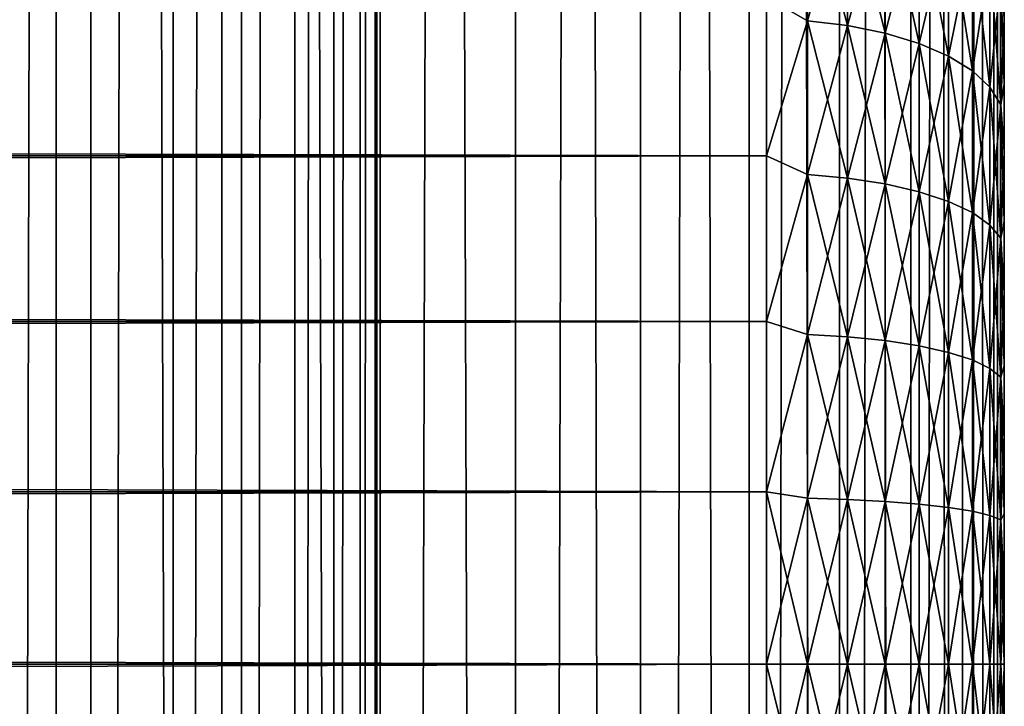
# Model space of a CAD drawing. Extents: x -265 to 265, y 0 to 427.
# Tile 213 of 256: x 257 to 265, y 147 to 153. Entities that reach past the tile are written whole.
import ezdxf

# ---------------------------------------------------------------- set-up
doc = ezdxf.new("R2010")
doc.units = 0
doc.header["$LTSCALE"] = 65.185185
for name, color, linetype in [('17', 7, 'CONTINUOUS'), ('19', 7, 'CONTINUOUS'), ('20', 7, 'CONTINUOUS'), ('23', 7, 'CONTINUOUS'), ('24', 7, 'CONTINUOUS'), ('71', 7, 'CONTINUOUS'), ('72', 7, 'CONTINUOUS')]:
    doc.layers.add(name, color=color, linetype=linetype)

msp = doc.modelspace()

# ---------------------------------------------------------------- linework, layer by layer
at = {"layer": '17', "color": 7, "linetype": 'CONTINUOUS'}
for points in [[(265, 152.932, 36.4857), (265, 152.3795, 36.7973), (265, 152.932, 18.5143), (265, 152.932, 36.4857)], [(265, 152.932, 18.5143), (265, 152.3795, 36.7973), (265, 152.3795, 18.2027), (265, 152.932, 18.5143)], [(265, 152.3795, 36.7973), (265, 151.8093, 37.075), (265, 152.3795, 18.2027), (265, 152.3795, 36.7973)], [(265, 152.3795, 18.2027), (265, 151.8093, 37.075), (265, 151.8093, 17.925), (265, 152.3795, 18.2027)], [(265, 151.8093, 37.075), (265, 151.2233, 37.3177), (265, 151.8093, 17.925), (265, 151.8093, 37.075)], [(265, 151.8093, 17.925), (265, 151.2233, 37.3177), (265, 151.2233, 17.6823), (265, 151.8093, 17.925)], [(265, 151.2233, 37.3177), (265, 150.6237, 37.5246), (265, 151.2233, 17.6823), (265, 151.2233, 37.3177)], [(265, 151.2233, 17.6823), (265, 150.6237, 37.5246), (265, 150.6237, 17.4754), (265, 151.2233, 17.6823)], [(265, 150.6237, 37.5246), (265, 150.0127, 37.6949), (265, 150.6237, 17.4754), (265, 150.6237, 37.5246)], [(265, 150.6237, 17.4754), (265, 150.0127, 37.6949), (265, 150.0127, 17.3051), (265, 150.6237, 17.4754)], [(265, 150.0127, 37.6949), (265, 149.3926, 37.828), (265, 150.0127, 17.3051), (265, 150.0127, 37.6949)], [(265, 150.0127, 17.3051), (265, 149.3926, 37.828), (265, 149.3926, 17.172), (265, 150.0127, 17.3051)], [(265, 149.3926, 37.828), (265, 148.7655, 37.9235), (265, 149.3926, 17.172), (265, 149.3926, 37.828)], [(265, 149.3926, 17.172), (265, 148.7655, 37.9235), (265, 148.7655, 17.0765), (265, 149.3926, 17.172)], [(265, 148.7655, 37.9235), (265, 148.1339, 37.9808), (265, 148.7655, 17.0765), (265, 148.7655, 37.9235)], [(265, 148.7655, 17.0765), (265, 148.1339, 37.9808), (265, 148.1339, 17.0192), (265, 148.7655, 17.0765)], [(265, 148.1339, 37.9808), (265, 147.5, 38), (265, 148.1339, 17.0192), (265, 148.1339, 37.9808)], [(265, 148.1339, 17.0192), (265, 147.5, 38), (265, 147.5, 17), (265, 148.1339, 17.0192)], [(265, 147.5, 17), (265, 147.5, 38), (265, 146.8661, 37.9808), (265, 147.5, 17)], [(265, 146.8661, 17.0192), (265, 147.5, 17), (265, 146.8661, 37.9808), (265, 146.8661, 17.0192)]]:
    msp.add_3dface(points, dxfattribs=at)
at = {"layer": '19', "color": 7, "linetype": 'CONTINUOUS'}
for points in [[(-263, 153.11, 38.6704), (-263, 151.7753, 39.2462), (263, 153.11, 38.6704), (-263, 153.11, 38.6704)], [(263, 153.11, 38.6704), (-263, 151.7753, 39.2462), (263, 151.7753, 39.2462), (263, 153.11, 38.6704)], [(-263, 151.7753, 15.7538), (-263, 153.11, 16.3296), (263, 151.7753, 15.7538), (-263, 151.7753, 15.7538)], [(263, 151.7753, 15.7538), (-263, 153.11, 16.3296), (263, 153.11, 16.3296), (263, 151.7753, 15.7538)], [(-263, 151.7753, 39.2462), (-263, 150.3827, 39.6631), (263, 151.7753, 39.2462), (-263, 151.7753, 39.2462)], [(263, 151.7753, 39.2462), (-263, 150.3827, 39.6631), (263, 150.3827, 39.6631), (263, 151.7753, 39.2462)], [(-263, 150.3827, 15.3369), (-263, 151.7753, 15.7538), (263, 150.3827, 15.3369), (-263, 150.3827, 15.3369)], [(263, 150.3827, 15.3369), (-263, 151.7753, 15.7538), (263, 151.7753, 15.7538), (263, 150.3827, 15.3369)], [(-263, 150.3827, 39.6631), (-263, 148.9512, 39.9155), (263, 150.3827, 39.6631), (-263, 150.3827, 39.6631)], [(263, 150.3827, 39.6631), (-263, 148.9512, 39.9155), (263, 148.9512, 39.9155), (263, 150.3827, 39.6631)], [(-263, 148.9512, 15.0845), (-263, 150.3827, 15.3369), (263, 148.9512, 15.0845), (-263, 148.9512, 15.0845)], [(263, 148.9512, 15.0845), (-263, 150.3827, 15.3369), (263, 150.3827, 15.3369), (263, 148.9512, 15.0845)], [(-263, 148.9512, 39.9155), (-263, 147.5, 40), (263, 148.9512, 39.9155), (-263, 148.9512, 39.9155)], [(263, 148.9512, 39.9155), (-263, 147.5, 40), (263, 147.5, 40), (263, 148.9512, 39.9155)], [(-263, 147.5, 15), (-263, 148.9512, 15.0845), (263, 147.5, 15), (-263, 147.5, 15)], [(263, 147.5, 15), (-263, 148.9512, 15.0845), (263, 148.9512, 15.0845), (263, 147.5, 15)]]:
    msp.add_3dface(points, dxfattribs=at)
at = {"layer": '20', "color": 7, "linetype": 'CONTINUOUS'}
for points in [[(263, 147.5, 40), (-263, 147.5, 40), (-263, 146.0488, 39.9155), (263, 147.5, 40)], [(-263, 147.5, 15), (263, 147.5, 15), (263, 146.0488, 15.0845), (-263, 147.5, 15)], [(-263, 146.0488, 15.0845), (-263, 147.5, 15), (263, 146.0488, 15.0845), (-263, 146.0488, 15.0845)], [(263, 147.5, 40), (-263, 146.0488, 39.9155), (263, 146.0488, 39.9155), (263, 147.5, 40)]]:
    msp.add_3dface(points, dxfattribs=at)
at = {"layer": '23', "color": 7, "linetype": 'CONTINUOUS'}
for points in [[(263, 153.11, 16.3296), (263.3449, 154.1345, 16.9413), (263.3449, 152.9105, 16.2649), (263, 153.11, 16.3296)], [(263, 153.11, 38.6704), (263.3449, 152.9105, 38.7351), (263.3449, 154.1345, 38.0587), (263, 153.11, 38.6704)], [(263.3449, 152.9105, 38.7351), (263.6821, 154.0866, 37.9825), (263.3449, 154.1345, 38.0587), (263.3449, 152.9105, 38.7351)], [(263.6821, 154.0866, 17.0175), (263.6821, 152.8715, 16.3459), (263.3449, 154.1345, 16.9413), (263.6821, 154.0866, 17.0175)], [(263.3449, 154.1345, 16.9413), (263.6821, 152.8715, 16.3459), (263.3449, 152.9105, 16.2649), (263.3449, 154.1345, 16.9413)], [(263.6821, 152.8715, 38.6541), (263.6821, 154.0866, 37.9825), (263.3449, 152.9105, 38.7351), (263.6821, 152.8715, 38.6541)], [(263.6821, 152.8715, 38.6541), (263.9985, 154.0083, 37.8579), (263.6821, 154.0866, 37.9825), (263.6821, 152.8715, 38.6541)], [(263.9985, 154.0083, 17.1421), (263.9985, 152.8077, 16.4785), (263.6821, 154.0866, 17.0175), (263.9985, 154.0083, 17.1421)], [(263.6821, 154.0866, 17.0175), (263.9985, 152.8077, 16.4785), (263.6821, 152.8715, 16.3459), (263.6821, 154.0866, 17.0175)], [(263.9985, 152.8077, 38.5215), (263.9985, 154.0083, 37.8579), (263.6821, 152.8715, 38.6541), (263.9985, 152.8077, 38.5215)], [(263.9985, 152.8077, 38.5215), (264.2845, 153.9019, 37.6886), (263.9985, 154.0083, 37.8579), (263.9985, 152.8077, 38.5215)], [(264.2845, 153.9019, 17.3114), (264.2845, 152.7209, 16.6587), (263.9985, 154.0083, 17.1421), (264.2845, 153.9019, 17.3114)], [(263.9985, 154.0083, 17.1421), (264.2845, 152.7209, 16.6587), (263.9985, 152.8077, 16.4785), (263.9985, 154.0083, 17.1421)], [(264.2845, 152.7209, 38.3413), (264.2845, 153.9019, 37.6886), (263.9985, 152.8077, 38.5215), (264.2845, 152.7209, 38.3413)], [(264.2845, 152.7209, 38.3413), (264.5314, 153.7707, 37.4798), (264.2845, 153.9019, 37.6886), (264.2845, 152.7209, 38.3413)], [(264.5314, 153.7707, 17.5202), (264.5314, 152.6139, 16.8808), (264.2845, 153.9019, 17.3114), (264.5314, 153.7707, 17.5202)], [(264.2845, 153.9019, 17.3114), (264.5314, 152.6139, 16.8808), (264.2845, 152.7209, 16.6587), (264.2845, 153.9019, 17.3114)], [(264.5314, 152.6139, 38.1192), (264.5314, 153.7707, 37.4798), (264.2845, 152.7209, 38.3413), (264.5314, 152.6139, 38.1192)], [(264.5314, 152.6139, 38.1192), (264.7317, 153.6187, 37.2378), (264.5314, 153.7707, 37.4798), (264.5314, 152.6139, 38.1192)], [(264.7317, 153.6187, 17.7622), (264.7317, 152.4899, 17.1383), (264.5314, 153.7707, 17.5202), (264.7317, 153.6187, 17.7622)], [(264.5314, 153.7707, 17.5202), (264.7317, 152.4899, 17.1383), (264.5314, 152.6139, 16.8808), (264.5314, 153.7707, 17.5202)], [(264.7317, 152.4899, 37.8617), (264.7317, 153.6187, 37.2378), (264.5314, 152.6139, 38.1192), (264.7317, 152.4899, 37.8617)], [(264.7317, 152.4899, 37.8617), (264.8793, 153.4504, 36.9701), (264.7317, 153.6187, 37.2378), (264.7317, 152.4899, 37.8617)], [(264.8793, 153.4504, 18.0299), (264.8793, 152.3527, 17.4232), (264.7317, 153.6187, 17.7622), (264.8793, 153.4504, 18.0299)], [(264.7317, 153.6187, 17.7622), (264.8793, 152.3527, 17.4232), (264.7317, 152.4899, 17.1383), (264.7317, 153.6187, 17.7622)], [(264.8793, 152.3527, 37.5768), (264.8793, 153.4504, 36.9701), (264.7317, 152.4899, 37.8617), (264.8793, 152.3527, 37.5768)], [(264.8793, 152.3527, 37.5768), (264.9696, 153.2711, 36.6847), (264.8793, 153.4504, 36.9701), (264.8793, 152.3527, 37.5768)], [(264.9696, 153.2711, 18.3153), (264.9696, 152.2065, 17.7269), (264.8793, 153.4504, 18.0299), (264.9696, 153.2711, 18.3153)], [(264.8793, 153.4504, 18.0299), (264.9696, 152.2065, 17.7269), (264.8793, 152.3527, 17.4232), (264.8793, 153.4504, 18.0299)], [(264.9696, 152.2065, 37.2731), (264.9696, 153.2711, 36.6847), (264.8793, 152.3527, 37.5768), (264.9696, 152.2065, 37.2731)], [(264.9696, 152.2065, 37.2731), (265, 152.932, 36.4857), (264.9696, 153.2711, 36.6847), (264.9696, 152.2065, 37.2731)], [(265, 152.932, 18.5143), (265, 152.3795, 18.2027), (264.9696, 153.2711, 18.3153), (265, 152.932, 18.5143)], [(264.9696, 153.2711, 18.3153), (265, 152.3795, 18.2027), (264.9696, 152.2065, 17.7269), (264.9696, 153.2711, 18.3153)], [(263, 151.7753, 15.7538), (263, 153.11, 16.3296), (263.3449, 152.9105, 16.2649), (263, 151.7753, 15.7538)], [(263, 153.11, 38.6704), (263, 151.7753, 39.2462), (263.3449, 152.9105, 38.7351), (263, 153.11, 38.6704)], [(263, 151.7753, 15.7538), (263.3449, 152.9105, 16.2649), (263.3449, 151.6186, 15.7297), (263, 151.7753, 15.7538)], [(263, 151.7753, 39.2462), (263.3449, 151.6186, 39.2703), (263.3449, 152.9105, 38.7351), (263, 151.7753, 39.2462)], [(263.3449, 151.6186, 39.2703), (263.6821, 152.8715, 38.6541), (263.3449, 152.9105, 38.7351), (263.3449, 151.6186, 39.2703)], [(263.6821, 152.8715, 16.3459), (263.6821, 151.5889, 15.8146), (263.3449, 152.9105, 16.2649), (263.6821, 152.8715, 16.3459)], [(263.3449, 152.9105, 16.2649), (263.6821, 151.5889, 15.8146), (263.3449, 151.6186, 15.7297), (263.3449, 152.9105, 16.2649)], [(265, 152.3795, 36.7973), (265, 152.932, 36.4857), (264.9696, 152.2065, 37.2731), (265, 152.3795, 36.7973)], [(263.6821, 151.5889, 39.1854), (263.6821, 152.8715, 38.6541), (263.3449, 151.6186, 39.2703), (263.6821, 151.5889, 39.1854)], [(263.6821, 151.5889, 39.1854), (263.9985, 152.8077, 38.5215), (263.6821, 152.8715, 38.6541), (263.6821, 151.5889, 39.1854)], [(263.9985, 152.8077, 16.4785), (263.9985, 151.5403, 15.9535), (263.6821, 152.8715, 16.3459), (263.9985, 152.8077, 16.4785)], [(263.6821, 152.8715, 16.3459), (263.9985, 151.5403, 15.9535), (263.6821, 151.5889, 15.8146), (263.6821, 152.8715, 16.3459)], [(263.9985, 151.5403, 39.0465), (263.9985, 152.8077, 38.5215), (263.6821, 151.5889, 39.1854), (263.9985, 151.5403, 39.0465)], [(263.9985, 151.5403, 39.0465), (264.2845, 152.7209, 38.3413), (263.9985, 152.8077, 38.5215), (263.9985, 151.5403, 39.0465)], [(264.2845, 152.7209, 16.6587), (264.2845, 151.4742, 16.1423), (263.9985, 152.8077, 16.4785), (264.2845, 152.7209, 16.6587)], [(263.9985, 152.8077, 16.4785), (264.2845, 151.4742, 16.1423), (263.9985, 151.5403, 15.9535), (263.9985, 152.8077, 16.4785)], [(264.2845, 151.4742, 38.8577), (264.2845, 152.7209, 38.3413), (263.9985, 151.5403, 39.0465), (264.2845, 151.4742, 38.8577)], [(264.2845, 151.4742, 38.8577), (264.5314, 152.6139, 38.1192), (264.2845, 152.7209, 38.3413), (264.2845, 151.4742, 38.8577)], [(264.5314, 152.6139, 16.8808), (264.5314, 151.3928, 16.375), (264.2845, 152.7209, 16.6587), (264.5314, 152.6139, 16.8808)], [(264.2845, 152.7209, 16.6587), (264.5314, 151.3928, 16.375), (264.2845, 151.4742, 16.1423), (264.2845, 152.7209, 16.6587)], [(264.5314, 151.3928, 38.625), (264.5314, 152.6139, 38.1192), (264.2845, 151.4742, 38.8577), (264.5314, 151.3928, 38.625)], [(264.5314, 151.3928, 38.625), (264.7317, 152.4899, 37.8617), (264.5314, 152.6139, 38.1192), (264.5314, 151.3928, 38.625)], [(264.7317, 152.4899, 17.1383), (264.7317, 151.2984, 16.6448), (264.5314, 152.6139, 16.8808), (264.7317, 152.4899, 17.1383)], [(264.5314, 152.6139, 16.8808), (264.7317, 151.2984, 16.6448), (264.5314, 151.3928, 16.375), (264.5314, 152.6139, 16.8808)], [(264.7317, 151.2984, 38.3552), (264.7317, 152.4899, 37.8617), (264.5314, 151.3928, 38.625), (264.7317, 151.2984, 38.3552)], [(264.7317, 151.2984, 38.3552), (264.8793, 152.3527, 37.5768), (264.7317, 152.4899, 37.8617), (264.7317, 151.2984, 38.3552)], [(264.8793, 152.3527, 17.4232), (264.8793, 151.194, 16.9433), (264.7317, 152.4899, 17.1383), (264.8793, 152.3527, 17.4232)], [(264.7317, 152.4899, 17.1383), (264.8793, 151.194, 16.9433), (264.7317, 151.2984, 16.6448), (264.7317, 152.4899, 17.1383)], [(265, 151.8093, 37.075), (265, 152.3795, 36.7973), (264.9696, 152.2065, 37.2731), (265, 151.8093, 37.075)], [(265, 152.3795, 18.2027), (265, 151.8093, 17.925), (264.9696, 152.2065, 17.7269), (265, 152.3795, 18.2027)], [(264.8793, 151.194, 38.0567), (264.8793, 152.3527, 37.5768), (264.7317, 151.2984, 38.3552), (264.8793, 151.194, 38.0567)], [(264.8793, 151.194, 38.0567), (264.9696, 152.2065, 37.2731), (264.8793, 152.3527, 37.5768), (264.8793, 151.194, 38.0567)], [(264.9696, 152.2065, 17.7269), (264.9696, 151.0826, 17.2614), (264.8793, 152.3527, 17.4232), (264.9696, 152.2065, 17.7269)], [(264.8793, 152.3527, 17.4232), (264.9696, 151.0826, 17.2614), (264.8793, 151.194, 16.9433), (264.8793, 152.3527, 17.4232)], [(264.9696, 151.0826, 37.7386), (264.9696, 152.2065, 37.2731), (264.8793, 151.194, 38.0567), (264.9696, 151.0826, 37.7386)], [(264.9696, 151.0826, 37.7386), (265, 151.8093, 37.075), (264.9696, 152.2065, 37.2731), (264.9696, 151.0826, 37.7386)], [(265, 151.8093, 17.925), (265, 151.2233, 17.6823), (264.9696, 152.2065, 17.7269), (265, 151.8093, 17.925)], [(264.9696, 152.2065, 17.7269), (265, 151.2233, 17.6823), (264.9696, 151.0826, 17.2614), (264.9696, 152.2065, 17.7269)], [(265, 151.2233, 37.3177), (265, 151.8093, 37.075), (264.9696, 151.0826, 37.7386), (265, 151.2233, 37.3177)], [(263, 150.3827, 15.3369), (263, 151.7753, 15.7538), (263.3449, 151.6186, 15.7297), (263, 150.3827, 15.3369)], [(263, 151.7753, 39.2462), (263, 150.3827, 39.6631), (263.3449, 151.6186, 39.2703), (263, 151.7753, 39.2462)], [(263, 150.3827, 15.3369), (263.3449, 151.6186, 15.7297), (263.3449, 150.2748, 15.3426), (263, 150.3827, 15.3369)], [(263, 150.3827, 39.6631), (263.3449, 150.2748, 39.6574), (263.3449, 151.6186, 39.2703), (263, 150.3827, 39.6631)], [(263.3449, 150.2748, 39.6574), (263.6821, 151.5889, 39.1854), (263.3449, 151.6186, 39.2703), (263.3449, 150.2748, 39.6574)], [(263.6821, 151.5889, 15.8146), (263.6821, 150.2548, 15.4303), (263.3449, 151.6186, 15.7297), (263.6821, 151.5889, 15.8146)], [(263.3449, 151.6186, 15.7297), (263.6821, 150.2548, 15.4303), (263.3449, 150.2748, 15.3426), (263.3449, 151.6186, 15.7297)], [(263.6821, 150.2548, 39.5697), (263.6821, 151.5889, 39.1854), (263.3449, 150.2748, 39.6574), (263.6821, 150.2548, 39.5697)], [(263.6821, 150.2548, 39.5697), (263.9985, 151.5403, 39.0465), (263.6821, 151.5889, 39.1854), (263.6821, 150.2548, 39.5697)], [(263.9985, 151.5403, 15.9535), (263.9985, 150.2221, 15.5738), (263.6821, 151.5889, 15.8146), (263.9985, 151.5403, 15.9535)], [(263.6821, 151.5889, 15.8146), (263.9985, 150.2221, 15.5738), (263.6821, 150.2548, 15.4303), (263.6821, 151.5889, 15.8146)], [(263.9985, 150.2221, 39.4262), (263.9985, 151.5403, 39.0465), (263.6821, 150.2548, 39.5697), (263.9985, 150.2221, 39.4262)], [(263.9985, 150.2221, 39.4262), (264.2845, 151.4742, 38.8577), (263.9985, 151.5403, 39.0465), (263.9985, 150.2221, 39.4262)], [(264.2845, 151.4742, 16.1423), (264.2845, 150.1776, 15.7687), (263.9985, 151.5403, 15.9535), (264.2845, 151.4742, 16.1423)], [(263.9985, 151.5403, 15.9535), (264.2845, 150.1776, 15.7687), (263.9985, 150.2221, 15.5738), (263.9985, 151.5403, 15.9535)], [(264.2845, 150.1776, 39.2313), (264.2845, 151.4742, 38.8577), (263.9985, 150.2221, 39.4262), (264.2845, 150.1776, 39.2313)], [(264.2845, 150.1776, 39.2313), (264.5314, 151.3928, 38.625), (264.2845, 151.4742, 38.8577), (264.2845, 150.1776, 39.2313)], [(264.5314, 151.3928, 16.375), (264.5314, 150.1227, 16.0091), (264.2845, 151.4742, 16.1423), (264.5314, 151.3928, 16.375)], [(264.2845, 151.4742, 16.1423), (264.5314, 150.1227, 16.0091), (264.2845, 150.1776, 15.7687), (264.2845, 151.4742, 16.1423)], [(264.5314, 150.1227, 38.9909), (264.5314, 151.3928, 38.625), (264.2845, 150.1776, 39.2313), (264.5314, 150.1227, 38.9909)], [(264.5314, 150.1227, 38.9909), (264.7317, 151.2984, 38.3552), (264.5314, 151.3928, 38.625), (264.5314, 150.1227, 38.9909)], [(264.7317, 151.2984, 16.6448), (264.7317, 150.0591, 16.2877), (264.5314, 151.3928, 16.375), (264.7317, 151.2984, 16.6448)], [(264.5314, 151.3928, 16.375), (264.7317, 150.0591, 16.2877), (264.5314, 150.1227, 16.0091), (264.5314, 151.3928, 16.375)], [(264.7317, 150.0591, 38.7123), (264.7317, 151.2984, 38.3552), (264.5314, 150.1227, 38.9909), (264.7317, 150.0591, 38.7123)], [(264.7317, 150.0591, 38.7123), (264.8793, 151.194, 38.0567), (264.7317, 151.2984, 38.3552), (264.7317, 150.0591, 38.7123)], [(264.8793, 151.194, 16.9433), (264.8793, 149.9888, 16.596), (264.7317, 151.2984, 16.6448), (264.8793, 151.194, 16.9433)], [(264.7317, 151.2984, 16.6448), (264.8793, 149.9888, 16.596), (264.7317, 150.0591, 16.2877), (264.7317, 151.2984, 16.6448)], [(265, 150.6237, 37.5246), (265, 151.2233, 37.3177), (264.9696, 151.0826, 37.7386), (265, 150.6237, 37.5246)], [(265, 151.2233, 17.6823), (265, 150.6237, 17.4754), (264.9696, 151.0826, 17.2614), (265, 151.2233, 17.6823)], [(264.8793, 149.9888, 38.404), (264.8793, 151.194, 38.0567), (264.7317, 150.0591, 38.7123), (264.8793, 149.9888, 38.404)], [(264.8793, 149.9888, 38.404), (264.9696, 151.0826, 37.7386), (264.8793, 151.194, 38.0567), (264.8793, 149.9888, 38.404)], [(264.9696, 151.0826, 17.2614), (264.9696, 149.9138, 16.9247), (264.8793, 151.194, 16.9433), (264.9696, 151.0826, 17.2614)], [(264.8793, 151.194, 16.9433), (264.9696, 149.9138, 16.9247), (264.8793, 149.9888, 16.596), (264.8793, 151.194, 16.9433)], [(264.9696, 149.9138, 38.0753), (264.9696, 151.0826, 37.7386), (264.8793, 149.9888, 38.404), (264.9696, 149.9138, 38.0753)], [(264.9696, 149.9138, 38.0753), (265, 150.6237, 37.5246), (264.9696, 151.0826, 37.7386), (264.9696, 149.9138, 38.0753)], [(265, 150.6237, 17.4754), (265, 150.0127, 17.3051), (264.9696, 151.0826, 17.2614), (265, 150.6237, 17.4754)], [(264.9696, 151.0826, 17.2614), (265, 150.0127, 17.3051), (264.9696, 149.9138, 16.9247), (264.9696, 151.0826, 17.2614)], [(265, 150.0127, 37.6949), (265, 150.6237, 37.5246), (264.9696, 149.9138, 38.0753), (265, 150.0127, 37.6949)], [(263, 148.9512, 15.0845), (263, 150.3827, 15.3369), (263.3449, 150.2748, 15.3426), (263, 148.9512, 15.0845)], [(263, 150.3827, 39.6631), (263, 148.9512, 39.9155), (263.3449, 150.2748, 39.6574), (263, 150.3827, 39.6631)], [(263, 148.9512, 15.0845), (263.3449, 150.2748, 15.3426), (263.3449, 148.8962, 15.1084), (263, 148.9512, 15.0845)], [(263, 148.9512, 39.9155), (263.3449, 148.8962, 39.8916), (263.3449, 150.2748, 39.6574), (263, 148.9512, 39.9155)], [(263.3449, 148.8962, 39.8916), (263.6821, 150.2548, 39.5697), (263.3449, 150.2748, 39.6574), (263.3449, 148.8962, 39.8916)], [(263.6821, 150.2548, 15.4303), (263.6821, 148.8861, 15.1977), (263.3449, 150.2748, 15.3426), (263.6821, 150.2548, 15.4303)], [(263.3449, 150.2748, 15.3426), (263.6821, 148.8861, 15.1977), (263.3449, 148.8962, 15.1084), (263.3449, 150.2748, 15.3426)], [(263.6821, 148.8861, 39.8023), (263.6821, 150.2548, 39.5697), (263.3449, 148.8962, 39.8916), (263.6821, 148.8861, 39.8023)], [(263.6821, 148.8861, 39.8023), (263.9985, 150.2221, 39.4262), (263.6821, 150.2548, 39.5697), (263.6821, 148.8861, 39.8023)], [(263.9985, 150.2221, 15.5738), (263.9985, 148.8697, 15.344), (263.6821, 150.2548, 15.4303), (263.9985, 150.2221, 15.5738)], [(263.6821, 150.2548, 15.4303), (263.9985, 148.8697, 15.344), (263.6821, 148.8861, 15.1977), (263.6821, 150.2548, 15.4303)], [(263.9985, 148.8697, 39.656), (263.9985, 150.2221, 39.4262), (263.6821, 148.8861, 39.8023), (263.9985, 148.8697, 39.656)], [(263.9985, 148.8697, 39.656), (264.2845, 150.1776, 39.2313), (263.9985, 150.2221, 39.4262), (263.9985, 148.8697, 39.656)], [(264.2845, 150.1776, 15.7687), (264.2845, 148.8473, 15.5427), (263.9985, 150.2221, 15.5738), (264.2845, 150.1776, 15.7687)], [(263.9985, 150.2221, 15.5738), (264.2845, 148.8473, 15.5427), (263.9985, 148.8697, 15.344), (263.9985, 150.2221, 15.5738)], [(264.2845, 148.8473, 39.4573), (264.2845, 150.1776, 39.2313), (263.9985, 148.8697, 39.656), (264.2845, 148.8473, 39.4573)], [(264.2845, 148.8473, 39.4573), (264.5314, 150.1227, 38.9909), (264.2845, 150.1776, 39.2313), (264.2845, 148.8473, 39.4573)], [(264.5314, 150.1227, 16.0091), (264.5314, 148.8197, 15.7877), (264.2845, 150.1776, 15.7687), (264.5314, 150.1227, 16.0091)], [(264.2845, 150.1776, 15.7687), (264.5314, 148.8197, 15.7877), (264.2845, 148.8473, 15.5427), (264.2845, 150.1776, 15.7687)], [(264.5314, 148.8197, 39.2123), (264.5314, 150.1227, 38.9909), (264.2845, 148.8473, 39.4573), (264.5314, 148.8197, 39.2123)], [(264.5314, 148.8197, 39.2123), (264.7317, 150.0591, 38.7123), (264.5314, 150.1227, 38.9909), (264.5314, 148.8197, 39.2123)], [(264.7317, 150.0591, 16.2877), (264.7317, 148.7877, 16.0717), (264.5314, 150.1227, 16.0091), (264.7317, 150.0591, 16.2877)], [(264.5314, 150.1227, 16.0091), (264.7317, 148.7877, 16.0717), (264.5314, 148.8197, 15.7877), (264.5314, 150.1227, 16.0091)], [(264.7317, 148.7877, 38.9283), (264.7317, 150.0591, 38.7123), (264.5314, 148.8197, 39.2123), (264.7317, 148.7877, 38.9283)], [(264.7317, 148.7877, 38.9283), (264.8793, 149.9888, 38.404), (264.7317, 150.0591, 38.7123), (264.7317, 148.7877, 38.9283)], [(264.8793, 149.9888, 16.596), (264.8793, 148.7523, 16.386), (264.7317, 150.0591, 16.2877), (264.8793, 149.9888, 16.596)], [(264.7317, 150.0591, 16.2877), (264.8793, 148.7523, 16.386), (264.7317, 148.7877, 16.0717), (264.7317, 150.0591, 16.2877)], [(264.8793, 148.7523, 38.614), (264.8793, 149.9888, 38.404), (264.7317, 148.7877, 38.9283), (264.8793, 148.7523, 38.614)], [(264.8793, 148.7523, 38.614), (264.9696, 149.9138, 38.0753), (264.8793, 149.9888, 38.404), (264.8793, 148.7523, 38.614)], [(264.9696, 149.9138, 16.9247), (264.9696, 148.7145, 16.7209), (264.8793, 149.9888, 16.596), (264.9696, 149.9138, 16.9247)], [(264.8793, 149.9888, 16.596), (264.9696, 148.7145, 16.7209), (264.8793, 148.7523, 16.386), (264.8793, 149.9888, 16.596)], [(265, 149.3926, 37.828), (265, 150.0127, 37.6949), (264.9696, 149.9138, 38.0753), (265, 149.3926, 37.828)], [(265, 150.0127, 17.3051), (265, 149.3926, 17.172), (264.9696, 149.9138, 16.9247), (265, 150.0127, 17.3051)], [(264.9696, 148.7145, 38.2791), (264.9696, 149.9138, 38.0753), (264.8793, 148.7523, 38.614), (264.9696, 148.7145, 38.2791)], [(264.9696, 148.7145, 38.2791), (265, 149.3926, 37.828), (264.9696, 149.9138, 38.0753), (264.9696, 148.7145, 38.2791)], [(265, 149.3926, 17.172), (265, 148.7655, 17.0765), (264.9696, 149.9138, 16.9247), (265, 149.3926, 17.172)], [(264.9696, 149.9138, 16.9247), (265, 148.7655, 17.0765), (264.9696, 148.7145, 16.7209), (264.9696, 149.9138, 16.9247)], [(265, 148.7655, 37.9235), (265, 149.3926, 37.828), (264.9696, 148.7145, 38.2791), (265, 148.7655, 37.9235)], [(263, 147.5, 15), (263, 148.9512, 15.0845), (263.3449, 147.5, 15.03), (263, 147.5, 15)], [(263.3449, 147.5, 15.03), (263, 148.9512, 15.0845), (263.3449, 148.8962, 15.1084), (263.3449, 147.5, 15.03)], [(263, 148.9512, 39.9155), (263, 147.5, 40), (263.3449, 148.8962, 39.8916), (263, 148.9512, 39.9155)], [(263, 147.5, 40), (263.3449, 147.5, 39.97), (263.3449, 148.8962, 39.8916), (263, 147.5, 40)], [(263.6821, 147.5, 15.1199), (263.3449, 147.5, 15.03), (263.3449, 148.8962, 15.1084), (263.6821, 147.5, 15.1199)], [(263.6821, 148.8861, 15.1977), (263.6821, 147.5, 15.1199), (263.3449, 148.8962, 15.1084), (263.6821, 148.8861, 15.1977)], [(263.3449, 147.5, 39.97), (263.6821, 148.8861, 39.8023), (263.3449, 148.8962, 39.8916), (263.3449, 147.5, 39.97)], [(263.3449, 147.5, 39.97), (263.6821, 147.5, 39.8801), (263.6821, 148.8861, 39.8023), (263.3449, 147.5, 39.97)], [(263.9985, 147.5, 15.2671), (263.6821, 147.5, 15.1199), (263.6821, 148.8861, 15.1977), (263.9985, 147.5, 15.2671)], [(263.9985, 148.8697, 15.344), (263.9985, 147.5, 15.2671), (263.6821, 148.8861, 15.1977), (263.9985, 148.8697, 15.344)], [(263.6821, 147.5, 39.8801), (263.9985, 148.8697, 39.656), (263.6821, 148.8861, 39.8023), (263.6821, 147.5, 39.8801)], [(263.6821, 147.5, 39.8801), (263.9985, 147.5, 39.7329), (263.9985, 148.8697, 39.656), (263.6821, 147.5, 39.8801)], [(264.2845, 147.5, 15.467), (263.9985, 147.5, 15.2671), (263.9985, 148.8697, 15.344), (264.2845, 147.5, 15.467)], [(264.2845, 148.8473, 15.5427), (264.2845, 147.5, 15.467), (263.9985, 148.8697, 15.344), (264.2845, 148.8473, 15.5427)], [(263.9985, 147.5, 39.7329), (264.2845, 148.8473, 39.4573), (263.9985, 148.8697, 39.656), (263.9985, 147.5, 39.7329)], [(263.9985, 147.5, 39.7329), (264.2845, 147.5, 39.533), (264.2845, 148.8473, 39.4573), (263.9985, 147.5, 39.7329)], [(264.5314, 147.5, 15.7136), (264.2845, 147.5, 15.467), (264.2845, 148.8473, 15.5427), (264.5314, 147.5, 15.7136)], [(264.5314, 148.8197, 15.7877), (264.5314, 147.5, 15.7136), (264.2845, 148.8473, 15.5427), (264.5314, 148.8197, 15.7877)], [(264.2845, 147.5, 39.533), (264.5314, 148.8197, 39.2123), (264.2845, 148.8473, 39.4573), (264.2845, 147.5, 39.533)], [(264.2845, 147.5, 39.533), (264.5314, 147.5, 39.2864), (264.5314, 148.8197, 39.2123), (264.2845, 147.5, 39.533)], [(264.7317, 147.5, 15.9994), (264.5314, 147.5, 15.7136), (264.5314, 148.8197, 15.7877), (264.7317, 147.5, 15.9994)], [(264.7317, 148.7877, 16.0717), (264.7317, 147.5, 15.9994), (264.5314, 148.8197, 15.7877), (264.7317, 148.7877, 16.0717)], [(264.5314, 147.5, 39.2864), (264.7317, 148.7877, 38.9283), (264.5314, 148.8197, 39.2123), (264.5314, 147.5, 39.2864)], [(264.5314, 147.5, 39.2864), (264.7317, 147.5, 39.0006), (264.7317, 148.7877, 38.9283), (264.5314, 147.5, 39.2864)], [(264.8793, 147.5, 16.3156), (264.7317, 147.5, 15.9994), (264.7317, 148.7877, 16.0717), (264.8793, 147.5, 16.3156)], [(264.8793, 148.7523, 16.386), (264.8793, 147.5, 16.3156), (264.7317, 148.7877, 16.0717), (264.8793, 148.7523, 16.386)], [(264.7317, 147.5, 39.0006), (264.8793, 148.7523, 38.614), (264.7317, 148.7877, 38.9283), (264.7317, 147.5, 39.0006)], [(264.7317, 147.5, 39.0006), (264.8793, 147.5, 38.6844), (264.8793, 148.7523, 38.614), (264.7317, 147.5, 39.0006)], [(264.9696, 147.5, 16.6527), (264.8793, 147.5, 16.3156), (264.8793, 148.7523, 16.386), (264.9696, 147.5, 16.6527)], [(264.9696, 148.7145, 16.7209), (264.9696, 147.5, 16.6527), (264.8793, 148.7523, 16.386), (264.9696, 148.7145, 16.7209)], [(264.8793, 147.5, 38.6844), (264.9696, 148.7145, 38.2791), (264.8793, 148.7523, 38.614), (264.8793, 147.5, 38.6844)], [(265, 148.1339, 37.9808), (265, 148.7655, 37.9235), (264.9696, 148.7145, 38.2791), (265, 148.1339, 37.9808)], [(265, 148.7655, 17.0765), (265, 148.1339, 17.0192), (264.9696, 148.7145, 16.7209), (265, 148.7655, 17.0765)], [(264.8793, 147.5, 38.6844), (264.9696, 147.5, 38.3473), (264.9696, 148.7145, 38.2791), (264.8793, 147.5, 38.6844)], [(264.9696, 147.5, 38.3473), (265, 148.1339, 37.9808), (264.9696, 148.7145, 38.2791), (264.9696, 147.5, 38.3473)], [(265, 148.1339, 17.0192), (265, 147.5, 17), (264.9696, 148.7145, 16.7209), (265, 148.1339, 17.0192)], [(265, 147.5, 17), (264.9696, 147.5, 16.6527), (264.9696, 148.7145, 16.7209), (265, 147.5, 17)], [(265, 147.5, 38), (265, 148.1339, 37.9808), (264.9696, 147.5, 38.3473), (265, 147.5, 38)]]:
    msp.add_3dface(points, dxfattribs=at)
at = {"layer": '24', "color": 7, "linetype": 'CONTINUOUS'}
for points in [[(263, 146.0488, 15.0845), (263, 147.5, 15), (263.3449, 146.1038, 15.1084), (263, 146.0488, 15.0845)], [(263, 147.5, 15), (263.3449, 147.5, 15.03), (263.3449, 146.1038, 15.1084), (263, 147.5, 15)], [(263, 147.5, 40), (263, 146.0488, 39.9155), (263.3449, 147.5, 39.97), (263, 147.5, 40)], [(263, 146.0488, 39.9155), (263.3449, 146.1038, 39.8916), (263.3449, 147.5, 39.97), (263, 146.0488, 39.9155)], [(263.6821, 147.5, 15.1199), (263.6821, 146.1139, 15.1977), (263.3449, 147.5, 15.03), (263.6821, 147.5, 15.1199)], [(263.3449, 147.5, 15.03), (263.6821, 146.1139, 15.1977), (263.3449, 146.1038, 15.1084), (263.3449, 147.5, 15.03)], [(263.6821, 146.1139, 39.8023), (263.6821, 147.5, 39.8801), (263.3449, 146.1038, 39.8916), (263.6821, 146.1139, 39.8023)], [(263.3449, 146.1038, 39.8916), (263.6821, 147.5, 39.8801), (263.3449, 147.5, 39.97), (263.3449, 146.1038, 39.8916)], [(263.9985, 147.5, 15.2671), (263.9985, 146.1303, 15.344), (263.6821, 147.5, 15.1199), (263.9985, 147.5, 15.2671)], [(263.6821, 147.5, 15.1199), (263.9985, 146.1303, 15.344), (263.6821, 146.1139, 15.1977), (263.6821, 147.5, 15.1199)], [(263.9985, 146.1303, 39.656), (263.9985, 147.5, 39.7329), (263.6821, 146.1139, 39.8023), (263.9985, 146.1303, 39.656)], [(263.6821, 146.1139, 39.8023), (263.9985, 147.5, 39.7329), (263.6821, 147.5, 39.8801), (263.6821, 146.1139, 39.8023)], [(264.2845, 147.5, 15.467), (264.2845, 146.1527, 15.5427), (263.9985, 147.5, 15.2671), (264.2845, 147.5, 15.467)], [(263.9985, 147.5, 15.2671), (264.2845, 146.1527, 15.5427), (263.9985, 146.1303, 15.344), (263.9985, 147.5, 15.2671)], [(264.2845, 146.1527, 39.4573), (264.2845, 147.5, 39.533), (263.9985, 146.1303, 39.656), (264.2845, 146.1527, 39.4573)], [(263.9985, 146.1303, 39.656), (264.2845, 147.5, 39.533), (263.9985, 147.5, 39.7329), (263.9985, 146.1303, 39.656)], [(264.5314, 147.5, 15.7136), (264.5314, 146.1803, 15.7877), (264.2845, 147.5, 15.467), (264.5314, 147.5, 15.7136)], [(264.2845, 147.5, 15.467), (264.5314, 146.1803, 15.7877), (264.2845, 146.1527, 15.5427), (264.2845, 147.5, 15.467)], [(264.5314, 146.1803, 39.2123), (264.5314, 147.5, 39.2864), (264.2845, 146.1527, 39.4573), (264.5314, 146.1803, 39.2123)], [(264.2845, 146.1527, 39.4573), (264.5314, 147.5, 39.2864), (264.2845, 147.5, 39.533), (264.2845, 146.1527, 39.4573)], [(264.7317, 147.5, 15.9994), (264.7317, 146.2123, 16.0717), (264.5314, 147.5, 15.7136), (264.7317, 147.5, 15.9994)], [(264.5314, 147.5, 15.7136), (264.7317, 146.2123, 16.0717), (264.5314, 146.1803, 15.7877), (264.5314, 147.5, 15.7136)], [(264.7317, 146.2123, 38.9283), (264.7317, 147.5, 39.0006), (264.5314, 146.1803, 39.2123), (264.7317, 146.2123, 38.9283)], [(264.5314, 146.1803, 39.2123), (264.7317, 147.5, 39.0006), (264.5314, 147.5, 39.2864), (264.5314, 146.1803, 39.2123)], [(264.8793, 147.5, 16.3156), (264.8793, 146.2477, 16.386), (264.7317, 147.5, 15.9994), (264.8793, 147.5, 16.3156)], [(264.7317, 147.5, 15.9994), (264.8793, 146.2477, 16.386), (264.7317, 146.2123, 16.0717), (264.7317, 147.5, 15.9994)], [(264.8793, 146.2477, 38.614), (264.8793, 147.5, 38.6844), (264.7317, 146.2123, 38.9283), (264.8793, 146.2477, 38.614)], [(264.7317, 146.2123, 38.9283), (264.8793, 147.5, 38.6844), (264.7317, 147.5, 39.0006), (264.7317, 146.2123, 38.9283)], [(264.9696, 147.5, 16.6527), (264.9696, 146.2855, 16.7209), (264.8793, 147.5, 16.3156), (264.9696, 147.5, 16.6527)], [(264.8793, 147.5, 16.3156), (264.9696, 146.2855, 16.7209), (264.8793, 146.2477, 16.386), (264.8793, 147.5, 16.3156)], [(264.9696, 146.2855, 38.2791), (264.9696, 147.5, 38.3473), (264.8793, 146.2477, 38.614), (264.9696, 146.2855, 38.2791)], [(264.8793, 146.2477, 38.614), (264.9696, 147.5, 38.3473), (264.8793, 147.5, 38.6844), (264.8793, 146.2477, 38.614)], [(265, 146.8661, 37.9808), (265, 147.5, 38), (264.9696, 146.2855, 38.2791), (265, 146.8661, 37.9808)], [(264.9696, 146.2855, 38.2791), (265, 147.5, 38), (264.9696, 147.5, 38.3473), (264.9696, 146.2855, 38.2791)], [(265, 147.5, 17), (265, 146.8661, 17.0192), (264.9696, 147.5, 16.6527), (265, 147.5, 17)], [(264.9696, 147.5, 16.6527), (265, 146.8661, 17.0192), (264.9696, 146.2855, 16.7209), (264.9696, 147.5, 16.6527)]]:
    msp.add_3dface(points, dxfattribs=at)
at = {"layer": '71', "color": 7, "linetype": 'CONTINUOUS'}
for points in [[(255.5521, 1, 13.9347), (257.0261, 1, 13.2527), (255.5521, 419, 13.9347), (255.5521, 1, 13.9347)], [(255.5521, 419, 13.9347), (257.0261, 1, 13.2527), (257.0261, 419, 13.2527), (255.5521, 419, 13.9347)], [(257.0261, 1, 13.2527), (258.4178, 1, 12.4153), (257.0261, 419, 13.2527), (257.0261, 1, 13.2527)], [(257.0261, 419, 13.2527), (258.4178, 1, 12.4153), (258.4178, 419, 12.4153), (257.0261, 419, 13.2527)], [(258.4178, 1, 12.4153), (259.7108, 1, 11.4324), (258.4178, 419, 12.4153), (258.4178, 1, 12.4153)], [(258.4178, 419, 12.4153), (259.7108, 1, 11.4324), (259.7108, 419, 11.4324), (258.4178, 419, 12.4153)], [(259.7108, 1, 11.4324), (260.8899, 1, 10.3155), (259.7108, 419, 11.4324), (259.7108, 1, 11.4324)], [(259.7108, 419, 11.4324), (260.8899, 1, 10.3155), (260.8899, 419, 10.3155), (259.7108, 419, 11.4324)], [(260.8899, 1, 10.3155), (261.9414, 1, 9.0776), (260.8899, 419, 10.3155), (260.8899, 1, 10.3155)], [(260.8899, 419, 10.3155), (261.9414, 1, 9.0776), (261.9414, 419, 9.0776), (260.8899, 419, 10.3155)], [(261.9414, 1, 9.0776), (262.8529, 1, 7.7333), (261.9414, 419, 9.0776), (261.9414, 1, 9.0776)], [(261.9414, 419, 9.0776), (262.8529, 1, 7.7333), (262.8529, 419, 7.7333), (261.9414, 419, 9.0776)], [(262.8529, 1, 7.7333), (263.6136, 1, 6.2983), (262.8529, 419, 7.7333), (262.8529, 1, 7.7333)], [(262.8529, 419, 7.7333), (263.6136, 1, 6.2983), (263.6136, 419, 6.2983), (262.8529, 419, 7.7333)], [(263.6136, 1, 6.2983), (264.2148, 1, 4.7895), (263.6136, 419, 6.2983), (263.6136, 1, 6.2983)], [(263.6136, 419, 6.2983), (264.2148, 1, 4.7895), (264.2148, 419, 4.7895), (263.6136, 419, 6.2983)], [(264.2148, 1, 4.7895), (264.6493, 1, 3.2246), (264.2148, 419, 4.7895), (264.2148, 1, 4.7895)], [(264.2148, 419, 4.7895), (264.6493, 1, 3.2246), (264.6493, 419, 3.2246), (264.2148, 419, 4.7895)], [(264.6493, 1, 3.2246), (264.9121, 1, 1.6218), (264.6493, 419, 3.2246), (264.6493, 1, 3.2246)], [(264.6493, 419, 3.2246), (264.9121, 1, 1.6218), (264.9121, 419, 1.6218), (264.6493, 419, 3.2246)], [(264.9121, 1, 1.6218), (265, 1), (264.9121, 419, 1.6218), (264.9121, 1, 1.6218)], [(264.9121, 419, 1.6218), (265, 1), (265, 419), (264.9121, 419, 1.6218)]]:
    msp.add_3dface(points, dxfattribs=at)
at = {"layer": '72', "color": 7, "linetype": 'CONTINUOUS'}
for points in [[(260.8899, 419, -10.3155), (260.8899, 1, -10.3155), (259.75, 20, -11.399), (260.8899, 419, -10.3155)], [(259.75, 400, -11.399), (260.8899, 419, -10.3155), (259.75, 20, -11.399), (259.75, 400, -11.399)], [(261.9414, 1, -9.0776), (260.8899, 1, -10.3155), (261.9414, 419, -9.0776), (261.9414, 1, -9.0776)], [(261.9414, 419, -9.0776), (260.8899, 1, -10.3155), (260.8899, 419, -10.3155), (261.9414, 419, -9.0776)], [(262.8529, 1, -7.7333), (261.9414, 1, -9.0776), (262.8529, 419, -7.7333), (262.8529, 1, -7.7333)], [(262.8529, 419, -7.7333), (261.9414, 1, -9.0776), (261.9414, 419, -9.0776), (262.8529, 419, -7.7333)], [(263.6136, 1, -6.2983), (262.8529, 1, -7.7333), (263.6136, 419, -6.2983), (263.6136, 1, -6.2983)], [(263.6136, 419, -6.2983), (262.8529, 1, -7.7333), (262.8529, 419, -7.7333), (263.6136, 419, -6.2983)], [(264.2148, 1, -4.7895), (263.6136, 1, -6.2983), (264.2148, 419, -4.7895), (264.2148, 1, -4.7895)], [(264.2148, 419, -4.7895), (263.6136, 1, -6.2983), (263.6136, 419, -6.2983), (264.2148, 419, -4.7895)], [(264.6493, 1, -3.2246), (264.2148, 1, -4.7895), (264.6493, 419, -3.2246), (264.6493, 1, -3.2246)], [(264.6493, 419, -3.2246), (264.2148, 1, -4.7895), (264.2148, 419, -4.7895), (264.6493, 419, -3.2246)], [(264.9121, 1, -1.6218), (264.6493, 1, -3.2246), (264.9121, 419, -1.6218), (264.9121, 1, -1.6218)], [(264.9121, 419, -1.6218), (264.6493, 1, -3.2246), (264.6493, 419, -3.2246), (264.9121, 419, -1.6218)], [(265, 419), (265, 1), (264.9121, 1, -1.6218), (265, 419)], [(265, 419), (264.9121, 1, -1.6218), (264.9121, 419, -1.6218), (265, 419)], [(259.7088, 399.1048, -11.4341), (259.75, 400, -11.399), (259.7088, 20.8952, -11.4341), (259.7088, 399.1048, -11.4341)], [(259.7088, 20.8952, -11.4341), (259.75, 400, -11.399), (259.75, 20, -11.399), (259.7088, 20.8952, -11.4341)], [(259.5822, 398.199, -11.5404), (259.7088, 399.1048, -11.4341), (259.5822, 21.801, -11.5404), (259.5822, 398.199, -11.5404)], [(259.5822, 21.801, -11.5404), (259.7088, 399.1048, -11.4341), (259.7088, 20.8952, -11.4341), (259.5822, 21.801, -11.5404)], [(259.3615, 397.275, -11.7202), (259.5822, 398.199, -11.5404), (259.3614, 22.725, -11.7202), (259.3615, 397.275, -11.7202)], [(259.3614, 22.725, -11.7202), (259.5822, 398.199, -11.5404), (259.5822, 21.801, -11.5404), (259.3614, 22.725, -11.7202)], [(259.0334, 396.3313, -11.9749), (259.3615, 397.275, -11.7202), (259.0334, 23.6688, -11.9749), (259.0334, 396.3313, -11.9749)], [(259.0334, 23.6688, -11.9749), (259.3615, 397.275, -11.7202), (259.3614, 22.725, -11.7202), (259.0334, 23.6688, -11.9749)], [(258.5849, 395.3781, -12.3004), (259.0334, 396.3313, -11.9749), (258.5849, 24.6219, -12.3004), (258.5849, 395.3781, -12.3004)], [(258.5849, 24.6219, -12.3004), (259.0334, 396.3313, -11.9749), (259.0334, 23.6688, -11.9749), (258.5849, 24.6219, -12.3004)], [(258.0097, 394.4406, -12.6824), (258.5849, 395.3781, -12.3004), (258.0097, 25.5594, -12.6824), (258.0097, 394.4406, -12.6824)], [(258.0097, 25.5594, -12.6824), (258.5849, 395.3781, -12.3004), (258.5849, 24.6219, -12.3004), (258.0097, 25.5594, -12.6824)], [(257.3167, 393.5557, -13.0945), (258.0097, 394.4406, -12.6824), (257.3167, 26.4443, -13.0945), (257.3167, 393.5557, -13.0945)], [(257.3167, 26.4443, -13.0945), (258.0097, 394.4406, -12.6824), (258.0097, 25.5594, -12.6824), (257.3167, 26.4443, -13.0945)], [(256.5259, 392.756, -13.506), (257.3167, 393.5557, -13.0945), (256.5259, 27.244, -13.506), (256.5259, 392.756, -13.506)], [(256.5259, 27.244, -13.506), (257.3167, 393.5557, -13.0945), (257.3167, 26.4443, -13.0945), (256.5259, 27.244, -13.506)]]:
    msp.add_3dface(points, dxfattribs=at)

doc.saveas('drawing.dxf')
